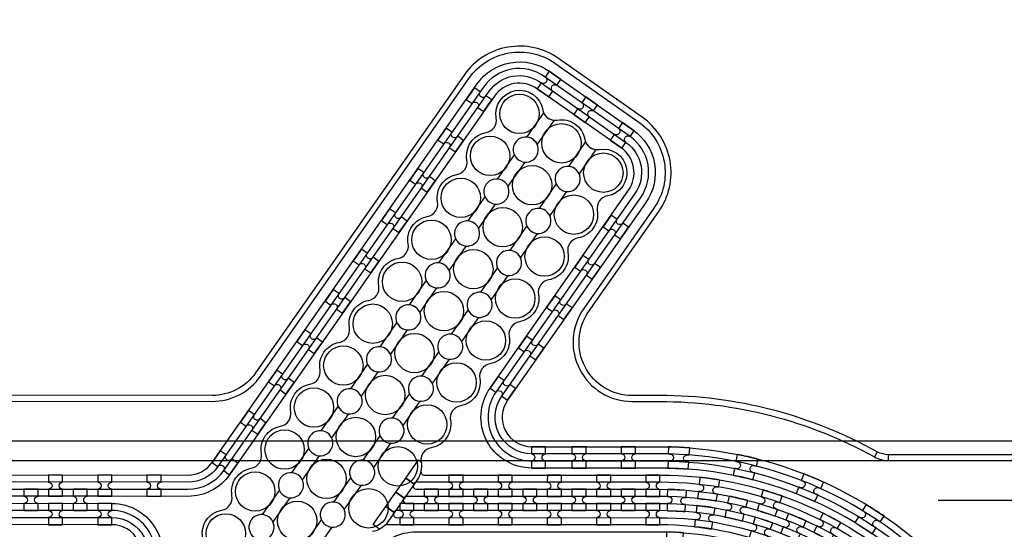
# Model space of a CAD drawing. Extents: x -63500 to 63500, y -63500 to 63500.
# Tile 232 of 256: x 4878 to 9880, y 35756 to 38343. Entities that reach past the tile are written whole.
import ezdxf

# ---------------------------------------------------------------- set-up
doc = ezdxf.new("R2010")
doc.units = 13
doc.header["$MEASUREMENT"] = 0
for name, color, linetype in [('1_Metal', 2, 'Continuous'), ('2_Electrodes', 5, 'Continuous'), ('3_Outline', 4, 'Continuous')]:
    doc.layers.add(name, color=color, linetype=linetype)

# ---------------------------------------------------------------- blocks, each defined once
blk = doc.blocks.new('*U97')
at = {"layer": '1_Metal'}
for points in [[(137.3, 193.7, -1), (140.1, 229.6, 0.000475), (142.9, 229.4), (145.6, 265.3, -0.013499), (66.1, 273.3), (61.5, 237.6, 0.000627), (65.3, 237.1, -1), (60.8, 201.4, -0.000627), (56.9, 201.9), (52.3, 166.2, 0.013498), (137.6, 157.5), (140.3, 193.5, -0.000475)], [(-23, 31.6), (-17.3, 67.2, -0.000725), (-22.1, 68, -1), (-16.2, 103.5, 0.000725), (-11.5, 102.7), (-5.7, 138.2, -0.013497), (-91.8, 154.6), (-99.5, 119.4, 0.000878), (-93.8, 118.2, -1), (-101.4, 83, -0.000877), (-107.2, 84.3), (-114.9, 49.1, 0.013496)], [(38.6, 59.1), (34, 23.4, 0.000987), (40.8, 22.5, -1), (36.4, -13.2, -0.000987), (29.4, -12.4), (24.9, -48.1, 0.013495), (121.7, -57.8), (124.4, -21.9, -0.000835), (118.5, -21.5, -1), (121.3, 14.4, 0.000835), (127, 14), (129.7, 49.9, -0.013497), (38.6, 59.1)], [(-122.5, 13.9), (-130.2, -21.2, 0.001088), (-122.5, -22.9, -1), (-130.1, -58.1, -0.001088), (-137.9, -56.4), (-145.6, -91.6, 0.013495), (-46.1, -110.5), (-40.3, -75, -0.000936), (-47.1, -73.9, -1), (-41.2, -38.3, 0.000936), (-34.6, -39.4), (-28.8, -3.9, -0.013496)], [(16.3, -192.1, -1), (11.9, -227.9, -0.001268), (1.9, -226.6), (-2.6, -262.3, 0.013494), (105.8, -273.3), (108.5, -237.4, -0.001116), (99.6, -236.7, -1), (102.5, -200.8, 0.001116), (111.1, -201.5), (113.8, -165.6, -0.013495), (11.1, -155.2), (6.5, -190.9, 0.001268)]]:
    blk.add_lwpolyline(points, format="xyb", close=True, dxfattribs=at)
blk = doc.blocks.new('*U98')
at = {"layer": '1_Metal', "color": 0, "linetype": 'ByBlock', "lineweight": -2, "transparency": 16777216}
for p, rotation in [((-415.8, 1200.9), 80.00000000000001), ((-537.3, 919.2), 70.00000000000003), ((-705.7, 662.9), 59.99999999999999), ((-916.2, 439.7), 50), ((-1162.2, 256.5), 40), ((-1436.2, 118.7), 30.00000000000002), ((-1730.1, 30.7), 19.99999999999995), ((-2034.7, -5), 9.999999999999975)]:
    blk.add_blockref('*U97', p, dxfattribs=dict(at, rotation=rotation))
blk.add_blockref('*U97', (-2340.9, 12.7), dxfattribs=at)

msp = doc.modelspace()

# ---------------------------------------------------------------- linework, layer by layer
for p, q in [((4735.3, 36205.7), (12285.9, 36204.4)), ((4735.3, 36105.7), (12756.8, 36104.3)), ((9544.9, 35904.9), (12544.9, 35904.4))]:
    msp.add_line(p, q)
for radius in [50000, 47500, 45000]:
    msp.add_circle((0, 0), radius)
at = {"layer": '1_Metal'}
for points in [[(-50000, 0, -1), (50000, 0), (51000, 0, 1), (-51000, 0)], [(7506.8, 37992.5), (7565.8, 37951.2), (7586.4, 37980.7, -0.414214), (7582, 38005.7), (7582, 38005.7, -0.414214), (7607.1, 38010.1), (7627.7, 38039.6), (7568.8, 38080.9), (7548.1, 38051.5, -0.414214), (7552.5, 38026.4), (7552.5, 38026.4, -0.414214), (7527.5, 38022)], [(7235, 37876.4), (7276.3, 37935.4), (7246.8, 37956, -0.414214), (7221.8, 37951.6), (7221.8, 37951.6, -0.414214), (7217.4, 37976.7), (7187.9, 37997.3), (7146.6, 37938.4), (7176.1, 37917.7, -0.414214), (7201.1, 37922.1), (7201.1, 37922.1, -0.414214), (7205.5, 37897)], [(7692.7, 37862.2), (7751.7, 37820.9), (7772.4, 37850.4, -0.414214), (7767.9, 37875.5), (7767.9, 37875.5, -0.414214), (7793, 37879.9), (7813.7, 37909.4), (7754.7, 37950.7), (7734, 37921.2, -0.414214), (7738.5, 37896.1), (7738.5, 37896.1, -0.414214), (7713.4, 37891.7)], [(7878.7, 37732), (7937.6, 37690.7), (7958.3, 37720.2, -0.414214), (7953.9, 37745.3), (7953.9, 37745.3, -0.414214), (7978.9, 37749.7), (7999.6, 37779.2), (7940.6, 37820.5), (7920, 37791, -0.414214), (7924.4, 37765.9), (7924.4, 37765.9, -0.414214), (7899.3, 37761.5)], [(7091.6, 37671.6), (7132.9, 37730.6), (7103.4, 37751.3, -0.414214), (7078.4, 37746.8), (7078.4, 37746.8, -0.414214), (7073.9, 37771.9), (7044.4, 37792.6), (7003.1, 37733.6), (7032.6, 37712.9, -0.414214), (7057.7, 37717.4), (7057.7, 37717.4, -0.414214), (7062.1, 37692.3)], [(6948.2, 37466.9), (6989.5, 37525.8), (6960, 37546.5, -0.414214), (6934.9, 37542.1), (6934.9, 37542.1, -0.414214), (6930.5, 37567.1), (6901, 37587.8), (6859.7, 37528.8), (6889.2, 37508.2, -0.414214), (6914.3, 37512.6), (6914.3, 37512.6, -0.414214), (6918.7, 37487.5)], [(6804.7, 37262.1), (6846, 37321.1), (6816.6, 37341.7, -0.414214), (6791.5, 37337.3), (6791.5, 37337.3, -0.414214), (6787.1, 37362.4), (6757.6, 37383), (6716.3, 37324.1), (6745.8, 37303.4, -0.414214), (6770.8, 37307.8), (6770.8, 37307.8, -0.414214), (6775.3, 37282.8)], [(7930.2, 37230.4), (7971.5, 37289.3), (7942, 37310, -0.414214), (7916.9, 37305.6), (7916.9, 37305.6, -0.414214), (7912.5, 37330.6), (7883, 37351.3), (7841.7, 37292.3), (7871.2, 37271.7, -0.414214), (7896.3, 37276.1), (7896.3, 37276.1, -0.414214), (7900.7, 37251)], [(6661.3, 37057.3), (6702.6, 37116.3), (6673.1, 37137, -0.414214), (6648.1, 37132.5), (6648.1, 37132.5, -0.414214), (6643.6, 37157.6), (6614.2, 37178.3), (6572.9, 37119.3), (6602.3, 37098.6, -0.414214), (6627.4, 37103.1), (6627.4, 37103.1, -0.414214), (6631.8, 37078)], [(7786.7, 37025.6), (7828, 37084.6), (7798.6, 37105.2, -0.414214), (7773.5, 37100.8), (7773.5, 37100.8, -0.414214), (7769.1, 37125.9), (7739.6, 37146.5), (7698.3, 37087.6), (7727.8, 37066.9, -0.414214), (7752.8, 37071.3), (7752.8, 37071.3, -0.414214), (7757.3, 37046.2)], [(6517.9, 36852.6), (6559.2, 36911.5), (6529.7, 36932.2, -0.414214), (6504.6, 36927.8), (6504.6, 36927.8, -0.414214), (6500.2, 36952.9), (6470.7, 36973.5), (6429.4, 36914.5), (6458.9, 36893.9, -0.414214), (6484, 36898.3), (6484, 36898.3, -0.414214), (6488.4, 36873.2)], [(7643.3, 36820.8), (7684.6, 36879.8), (7655.1, 36900.5, -0.414214), (7630.1, 36896), (7630.1, 36896, -0.414214), (7625.6, 36921.1), (7596.2, 36941.8), (7554.9, 36882.8), (7584.3, 36862.1, -0.414214), (7609.4, 36866.5), (7609.4, 36866.5, -0.414214), (7613.8, 36841.5)], [(6374.5, 36647.8), (6415.8, 36706.8), (6386.3, 36727.4, -0.414214), (6361.2, 36723), (6361.2, 36723, -0.414214), (6356.8, 36748.1), (6327.3, 36768.7), (6286, 36709.8), (6315.5, 36689.1, -0.414214), (6340.6, 36693.5), (6340.6, 36693.5, -0.414214), (6345, 36668.5)], [(7499.9, 36616.1), (7541.2, 36675), (7511.7, 36695.7, -0.414214), (7486.6, 36691.3), (7486.6, 36691.3, -0.414214), (7482.2, 36716.3), (7452.7, 36737), (7411.4, 36678), (7440.9, 36657.4, -0.414214), (7466, 36661.8), (7466, 36661.8, -0.414214), (7470.4, 36636.7)], [(6231, 36443), (6272.3, 36502), (6242.8, 36522.7, -0.414214), (6217.8, 36518.3), (6217.8, 36518.3, -0.414214), (6213.4, 36543.3), (6183.9, 36564), (6142.6, 36505), (6172.1, 36484.4, -0.414214), (6197.1, 36488.8), (6197.1, 36488.8, -0.414214), (6201.5, 36463.7)], [(7356.5, 36411.3), (7397.8, 36470.3), (7368.3, 36490.9, -0.414214), (7343.2, 36486.5), (7343.2, 36486.5, -0.414214), (7338.8, 36511.6), (7309.3, 36532.2), (7268, 36473.3), (7297.5, 36452.6, -0.414214), (7322.6, 36457), (7322.6, 36457, -0.414214), (7327, 36432)], [(6087.6, 36238.3), (6128.9, 36297.3), (6099.4, 36317.9, -0.414214), (6074.3, 36313.5), (6074.3, 36313.5, -0.414214), (6069.9, 36338.6), (6040.4, 36359.2), (5999.1, 36300.2), (6028.6, 36279.6, -0.414214), (6053.7, 36284), (6053.7, 36284, -0.414214), (6058.1, 36258.9)], [(7477.6, 36067.2), (7549.6, 36067.1), (7549.6, 36103.1, -0.414214), (7531.6, 36121.1), (7531.6, 36121.1, -0.414214), (7549.6, 36139.1), (7549.6, 36175.1), (7477.6, 36175.2), (7477.6, 36139.2, -0.414214), (7495.6, 36121.2), (7495.6, 36121.2, -0.414214), (7477.6, 36103.2)], [(7683.8, 36067.1), (7755.8, 36067.1), (7755.8, 36103.1, -0.414214), (7737.8, 36121.1), (7737.8, 36121.1, -0.414214), (7755.8, 36139.1), (7755.8, 36175.1), (7683.8, 36175.1), (7683.8, 36139.1, -0.414214), (7701.8, 36121.1), (7701.8, 36121.1, -0.414214), (7683.8, 36103.1)], [(7933.8, 36067.1), (8005.8, 36067.1), (8005.8, 36103.1, -0.414214), (7987.8, 36121.1), (7987.8, 36121.1, -0.414214), (8005.8, 36139.1), (8005.8, 36175.1), (7933.8, 36175.1), (7933.8, 36139.1, -0.414214), (7951.8, 36121.1), (7951.8, 36121.1, -0.414214), (7933.8, 36103.1)], [(5944.2, 36033.5), (5985.5, 36092.5), (5956, 36113.1, -0.414214), (5930.9, 36108.7), (5930.9, 36108.7, -0.414214), (5926.5, 36133.8), (5897, 36154.5), (5855.7, 36095.5), (5885.2, 36074.8, -0.414214), (5910.3, 36079.2), (5910.3, 36079.2, -0.414214), (5914.7, 36054.2)], [(-20094.1, 31819.9), (-19690.1, 31819.8), (8129.9, 31815.1, 0.414214), (9970.2, 33654.8), (9970.3, 34154.8, 0.414214), (8130.6, 35995.1), (6895.4, 35995.3, 0.244698), (6880.6, 35987.7), (6839.3, 36016.6), (6903.9, 36108.8), (6916.7, 36099.8, 0.013045), (6917.2, 36096.5, -0.091902), (6916.8, 36052.8, 0.471648), (6934.5, 36031.3), (8130.6, 36031.1, -0.414214), (10006.3, 34154.8), (10006.2, 33654.8, -0.414214), (8129.9, 31779.1), (-19690.1, 31783.8), (-20094.1, 31783.9)], [(-20094.1, 31891.9), (-19690.1, 31891.8), (8129.9, 31887.1, 0.414214), (9898.2, 33654.8), (9898.3, 34154.8, 0.414214), (8130.6, 35923.1), (6844.3, 35923.3, 0.244698), (6829.5, 35915.7), (6788.6, 35944.3), (6839.3, 36016.6), (6880.6, 35987.7, 0.606815), (6895.4, 35959.3), (8130.6, 35959.1, -0.414214), (9934.3, 34154.8), (9934.2, 33654.8, -0.414214), (8129.9, 31851.1), (-19690.1, 31855.8), (-20094.1, 31855.9)], [(5096.3, 35923.6), (5096.3, 35959.6, -0.414214), (5078.3, 35977.6), (5078.3, 35977.6, -0.414214), (5096.3, 35995.6), (5096.3, 36031.6), (5024.3, 36031.7), (5024.3, 35995.7, -0.414214), (5042.3, 35977.7), (5042.3, 35977.7, -0.414214), (5024.3, 35959.7), (5024.3, 35923.7)], [(5346.3, 35923.6), (5346.3, 35959.6, -0.414214), (5328.3, 35977.6), (5328.3, 35977.6, -0.414214), (5346.3, 35995.6), (5346.3, 36031.6), (5274.3, 36031.6), (5274.3, 35995.6, -0.414214), (5292.3, 35977.6), (5292.3, 35977.6, -0.414214), (5274.3, 35959.6), (5274.3, 35923.6)], [(5524.3, 35923.6), (5596.3, 35923.6), (5596.3, 35959.6, -0.414214), (5578.3, 35977.6), (5578.3, 35977.6, -0.414214), (5596.3, 35995.6), (5596.3, 36031.6), (5524.3, 36031.6), (5524.3, 35995.6, -0.414214), (5542.3, 35977.6), (5542.3, 35977.6, -0.414214), (5524.3, 35959.6)], [(7130.6, 35923.2), (7130.6, 35959.2, -0.414214), (7112.6, 35977.2), (7112.6, 35977.2, -0.414214), (7130.6, 35995.2), (7130.7, 36031.2), (7058.7, 36031.2), (7058.6, 35995.2, -0.414214), (7076.6, 35977.2), (7076.6, 35977.2, -0.414214), (7058.6, 35959.2), (7058.6, 35923.2)], [(7380.6, 35923.2), (7380.6, 35959.2, -0.414214), (7362.6, 35977.2), (7362.6, 35977.2, -0.414214), (7380.6, 35995.2), (7380.7, 36031.2), (7308.7, 36031.2), (7308.6, 35995.2, -0.414214), (7326.6, 35977.2), (7326.6, 35977.2, -0.414214), (7308.6, 35959.2), (7308.6, 35923.2)], [(7630.6, 35923.1), (7630.6, 35959.1, -0.414214), (7612.6, 35977.1), (7612.6, 35977.1, -0.414214), (7630.6, 35995.1), (7630.7, 36031.1), (7558.7, 36031.1), (7558.6, 35995.1, -0.414214), (7576.6, 35977.1), (7576.6, 35977.1, -0.414214), (7558.6, 35959.1), (7558.6, 35923.1)], [(7880.6, 35923.1), (7880.6, 35959.1, -0.414214), (7862.6, 35977.1), (7862.6, 35977.1, -0.414214), (7880.6, 35995.1), (7880.7, 36031.1), (7808.7, 36031.1), (7808.6, 35995.1, -0.414214), (7826.6, 35977.1), (7826.6, 35977.1, -0.414214), (7808.6, 35959.1), (7808.6, 35923.1)], [(8130.6, 35923), (8130.6, 35959, -0.414214), (8112.6, 35977.1), (8112.6, 35977.1, -0.414214), (8130.6, 35995), (8130.7, 36031), (8058.7, 36031.1), (8058.6, 35995.1, -0.414214), (8076.6, 35977.1), (8076.6, 35977.1, -0.414214), (8058.6, 35959.1), (8058.6, 35923.1)], [(-20094.1, 31963.9), (-19690, 31963.8), (8129.9, 31959.1, 0.414214), (9826.2, 33654.8), (9826.3, 34154.8, 0.414214), (8130.6, 35851.1), (6794, 35851.4, 0.244698), (6779.2, 35843.7), (6738.3, 35872.4), (6788.6, 35944.3), (6829.5, 35915.7, 0.606815), (6844.2, 35887.3), (8130.6, 35887.1, -0.414214), (9862.3, 34154.8), (9862.2, 33654.8, -0.414214), (8129.9, 31923.1), (-19690.1, 31927.8), (-20094.1, 31927.9)], [(4971.3, 35959.7), (4899.3, 35959.7), (4899.3, 35923.7, -0.414214), (4917.3, 35905.7), (4917.3, 35905.7, -0.414214), (4899.3, 35887.7), (4899.3, 35851.7), (4971.3, 35851.7), (4971.3, 35887.7, -0.414214), (4953.3, 35905.7), (4953.3, 35905.7, -0.414214), (4971.3, 35923.7), (4971.3, 35959.7)], [(5221.3, 35959.6), (5149.3, 35959.6), (5149.3, 35923.6, -0.414214), (5167.3, 35905.6), (5167.3, 35905.6, -0.414214), (5149.3, 35887.6), (5149.3, 35851.6), (5221.3, 35851.6), (5221.3, 35887.6, -0.414214), (5203.3, 35905.6), (5203.3, 35905.6, -0.414214), (5221.3, 35923.6), (5221.3, 35959.6)], [(7005.6, 35959.2), (6933.6, 35959.2), (6933.6, 35923.2, -0.414214), (6951.6, 35905.2), (6951.6, 35905.2, -0.414214), (6933.6, 35887.2), (6933.6, 35851.2), (7005.6, 35851.2), (7005.6, 35887.2, -0.414214), (6987.6, 35905.2), (6987.6, 35905.2, -0.414214), (7005.6, 35923.2), (7005.6, 35959.2)], [(7255.6, 35959.2), (7183.6, 35959.2), (7183.6, 35923.2, -0.414214), (7201.6, 35905.2), (7201.6, 35905.2, -0.414214), (7183.6, 35887.2), (7183.6, 35851.2), (7255.6, 35851.2), (7255.6, 35887.2, -0.414214), (7237.6, 35905.2), (7237.6, 35905.2, -0.414214), (7255.6, 35923.2), (7255.6, 35959.2)], [(7505.6, 35959.2), (7433.6, 35959.2), (7433.6, 35923.2, -0.414214), (7451.6, 35905.2), (7451.6, 35905.2, -0.414214), (7433.6, 35887.2), (7433.6, 35851.2), (7505.6, 35851.2), (7505.6, 35887.2, -0.414214), (7487.6, 35905.2), (7487.6, 35905.2, -0.414214), (7505.6, 35923.2), (7505.6, 35959.2)], [(7755.6, 35959.1), (7683.6, 35959.1), (7683.6, 35923.1, -0.414214), (7701.6, 35905.1), (7701.6, 35905.1, -0.414214), (7683.6, 35887.1), (7683.6, 35851.1), (7755.6, 35851.1), (7755.6, 35887.1, -0.414214), (7737.6, 35905.1), (7737.6, 35905.1, -0.414214), (7755.6, 35923.1), (7755.6, 35959.1)], [(8005.6, 35959.1), (7933.6, 35959.1), (7933.6, 35923.1, -0.414214), (7951.6, 35905.1), (7951.6, 35905.1, -0.414214), (7933.6, 35887.1), (7933.6, 35851.1), (8005.6, 35851.1), (8005.6, 35887.1, -0.414214), (7987.6, 35905.1), (7987.6, 35905.1, -0.414214), (8005.6, 35923.1), (8005.6, 35959.1)], [(-20094.1, 32035.9), (-19690, 32035.8), (8129.9, 32031.1, 0.414214), (9754.2, 33654.9), (9754.3, 34154.9, 0.414214), (8130.6, 35779.1), (6743.5, 35779.4, 0.188661), (6731.3, 35774.6, -0.063999), (6706.4, 35756.9), (6673.5, 35779.9), (6738.3, 35872.4), (6779.2, 35843.7, 0.606815), (6794, 35815.4), (8130.6, 35815.1, -0.414214), (9790.3, 34154.8), (9790.2, 33654.8, -0.414214), (8129.9, 31995.1), (-19690, 31999.8), (-20094.1, 31999.9)], [(5096.3, 35887.6), (5024.3, 35887.7), (5024.3, 35851.7, -0.414214), (5042.3, 35833.7), (5042.3, 35833.7, -0.414214), (5024.3, 35815.7), (5024.3, 35779.7), (5096.3, 35779.6), (5096.3, 35815.6, -0.414214), (5078.3, 35833.6), (5078.3, 35833.6, -0.414214), (5096.3, 35851.6), (5096.3, 35887.6)], [(5346.3, 35887.6), (5274.3, 35887.6), (5274.3, 35851.6, -0.414214), (5292.3, 35833.6), (5292.3, 35833.6, -0.414214), (5274.3, 35815.6), (5274.3, 35779.6), (5346.3, 35779.6), (5346.3, 35815.6, -0.414214), (5328.3, 35833.6), (5328.3, 35833.6, -0.414214), (5346.3, 35851.6), (5346.3, 35887.6)], [(6880.6, 35887.3), (6808.6, 35887.3), (6808.6, 35851.3, -0.414214), (6826.6, 35833.3), (6826.6, 35833.3, -0.414214), (6808.6, 35815.3), (6808.6, 35779.3), (6880.6, 35779.3), (6880.6, 35815.3, -0.414214), (6862.6, 35833.3), (6862.6, 35833.3, -0.414214), (6880.6, 35851.3), (6880.6, 35887.3)], [(7130.6, 35887.2), (7058.6, 35887.2), (7058.6, 35851.2, -0.414214), (7076.6, 35833.2), (7076.6, 35833.2, -0.414214), (7058.6, 35815.2), (7058.6, 35779.2), (7130.6, 35779.2), (7130.6, 35815.2, -0.414214), (7112.6, 35833.2), (7112.6, 35833.2, -0.414214), (7130.6, 35851.2), (7130.6, 35887.2)], [(7380.6, 35887.2), (7308.6, 35887.2), (7308.6, 35851.2, -0.414214), (7326.6, 35833.2), (7326.6, 35833.2, -0.414214), (7308.6, 35815.2), (7308.6, 35779.2), (7380.6, 35779.2), (7380.6, 35815.2, -0.414214), (7362.6, 35833.2), (7362.6, 35833.2, -0.414214), (7380.6, 35851.2), (7380.6, 35887.2)], [(7630.6, 35887.1), (7558.6, 35887.1), (7558.6, 35851.1, -0.414214), (7576.6, 35833.1), (7576.6, 35833.1, -0.414214), (7558.6, 35815.1), (7558.6, 35779.1), (7630.6, 35779.1), (7630.6, 35815.1, -0.414214), (7612.6, 35833.1), (7612.6, 35833.1, -0.414214), (7630.6, 35851.1), (7630.6, 35887.1)], [(7880.6, 35887.1), (7808.6, 35887.1), (7808.6, 35851.1, -0.414214), (7826.6, 35833.1), (7826.6, 35833.1, -0.414214), (7808.6, 35815.1), (7808.6, 35779.1), (7880.6, 35779.1), (7880.6, 35815.1, -0.414214), (7862.6, 35833.1), (7862.6, 35833.1, -0.414214), (7880.6, 35851.1), (7880.6, 35887.1)], [(8130.6, 35887), (8058.6, 35887.1), (8058.6, 35851.1, -0.414214), (8076.6, 35833.1), (8076.6, 35833.1, -0.414214), (8058.6, 35815.1), (8058.6, 35779.1), (8130.6, 35779), (8130.6, 35815, -0.414214), (8112.6, 35833.1), (8112.6, 35833.1, -0.414214), (8130.6, 35851), (8130.6, 35887)]]:
    msp.add_lwpolyline(points, format="xyb", close=True, dxfattribs=at)
for points in [[(582.4, 36032.4), (5732.8, 36031.5, 0.244698), (5855.7, 36095.5), (7201.1, 38016.2, -0.414214), (7568.8, 38080.9), (7994.7, 37782.6, -0.414214), (8059.4, 37414.9), (7356.5, 36411.3, 0.606815), (7479.3, 36175.2), (7862.8, 36175.2), (8130.8, 36175.1, -0.414214), (10150.4, 34154.8), (10150.3, 33654.8, -0.414214), (8130, 31635.1), (-19690.1, 31639.8)], [(-19690.1, 31675.8), (8129.9, 31671.1, 0.414214), (10114.2, 33654.8), (10114.3, 34154.8, 0.414214), (8130.6, 36139.1), (7479.3, 36139.2, -0.606815), (7327, 36432), (8033.4, 37440.5, 0.414214), (7978.9, 37749.7), (7543.2, 38054.9, 0.414214), (7234, 38000.4), (5885.2, 36074.8, -0.244698), (5732.8, 35995.5), (632.8, 35996.4, 0.606815)], [(632.8, 35960.4), (5732.8, 35959.5, 0.244698), (5914.7, 36054.2), (7263.5, 37979.8, -0.414214), (7522.5, 38025.4), (7958.3, 37720.2, -0.414214), (8003.9, 37461.1), (7297.5, 36452.6, 0.606815), (7479.3, 36103.2), (8130.6, 36103.1, -0.414214), (10078.3, 34154.8), (10078.2, 33654.8, -0.414214), (8129.9, 31707.1), (-19690.1, 31711.8)], [(-19690.1, 31747.8), (8130, 31743.1, 0.414214), (10042.3, 33654.8), (10042.4, 34154.8, 0.414214), (8130.7, 36067.1), (7862.7, 36067.2), (7479.3, 36067.2, -0.606815), (7268, 36473.3), (7971, 37476.9, 0.414214), (7932.7, 37694.1), (7506.8, 37992.5, 0.414214), (7289.5, 37954.2), (5944.2, 36033.5, -0.244698), (5732.8, 35923.5), (5346.3, 35923.6), (683.1, 35924.4, 0.606815)], [(5807.5, 35714.3, -0.414214), (5904.8, 35853.3, 0.414214), (5956.6, 35927.3, -0.414214), (6054, 36066.3, 0.414214), (6105.8, 36140.3, -0.414214), (6203.2, 36279.3, 0.414214), (6255, 36353.2, -0.414214), (6352.3, 36492.2, 0.414214), (6404.1, 36566.2, -0.414214), (6501.5, 36705.2, 0.414214), (6553.3, 36779.1, -0.414214), (6650.7, 36918.1, 0.414214), (6702.5, 36992.1, -0.414214), (6799.8, 37131.1, 0.414214), (6851.6, 37205, -0.414214), (6949, 37344, 0.414214), (7000.8, 37418, -0.414214), (7098.2, 37557, 0.414214), (7150, 37630.9, -0.414214), (7247.3, 37769.9, 0.414214), (7299.1, 37843.9, -1), (7535.5, 37885.5, 0.339838), (7592.9, 37833), (7507.1, 37710.5, 1.734808), (7443.7, 37620), (7357.9, 37497.6, 1.734808), (7294.5, 37407.1), (7208.8, 37284.6, 1.734808), (7145.4, 37194.1), (7059.6, 37071.7, 1.734808), (6996.2, 36981.2), (6910.4, 36858.7, 1.734808), (6847, 36768.2), (6761.3, 36645.8, 1.734808), (6697.9, 36555.3), (6612.1, 36432.8, 1.734808), (6548.7, 36342.3), (6462.9, 36219.9, 1.734808), (6399.6, 36129.4), (6313.8, 36006.9, 1.734808), (6250.4, 35916.4), (6164.6, 35794, 1.734808), (6101.2, 35703.4)], [(6048.8, 35740.2, 1.734808), (6112.2, 35830.7), (6198, 35953.1, 1.734808), (6261.4, 36043.6), (6347.1, 36166.1, 1.734808), (6410.5, 36256.6), (6496.3, 36379, 1.734808), (6559.7, 36469.5), (6645.5, 36592, 1.734808), (6708.9, 36682.5), (6794.6, 36804.9, 1.734808), (6858, 36895.4), (6943.8, 37017.9, 1.734808), (7007.2, 37108.4), (7093, 37230.8, 1.734808), (7156.4, 37321.3), (7242.1, 37443.8, 1.734808), (7305.5, 37534.3), (7391.3, 37656.8, 1.734808), (7454.7, 37747.3), (7540.5, 37869.7, 0.339838), (7609.4, 37833.7, -0.414214), (7748.4, 37736.4, 0.339838), (7805.8, 37683.8), (7720.1, 37561.4, 1.734808), (7656.7, 37470.9), (7570.9, 37348.4, 1.734808), (7507.5, 37257.9), (7421.7, 37135.5, 1.734808), (7358.3, 37045), (7272.6, 36922.5, 1.734808), (7209.2, 36832), (7123.4, 36709.6, 1.734808), (7060, 36619.1), (6974.2, 36496.6, 1.734808), (6910.8, 36406.1), (6825.1, 36283.6, 1.734808), (6761.7, 36193.1), (6675.9, 36070.7, 1.734808), (6612.5, 35980.2), (6526.7, 35857.7, 1.734808), (6463.3, 35767.2), (6377.6, 35644.8, 1.734808)], [(6325.1, 35681.5), (6410.9, 35804, 1.734808), (6474.3, 35894.5), (6560.1, 36016.9, 1.734808), (6623.5, 36107.4), (6709.3, 36229.9, 1.734808), (6772.6, 36320.4), (6858.4, 36442.8, 1.734808), (6921.8, 36533.3), (7007.6, 36655.8, 1.734808), (7071, 36746.3), (7156.8, 36868.7, 1.734808), (7220.1, 36959.2), (7305.9, 37081.7, 1.734808), (7369.3, 37172.2), (7455.1, 37294.6, 1.734808), (7518.5, 37385.1), (7604.2, 37507.6, 1.734808), (7667.6, 37598.1), (7753.4, 37720.5, 0.339838), (7822.4, 37684.6, -1), (7864, 37448.2, 0.414214), (7812.2, 37374.2, -0.414214), (7714.9, 37235.2, 0.414214), (7663.1, 37161.3, -0.414214), (7565.7, 37022.3, 0.414214), (7513.9, 36948.3, -0.414214), (7416.5, 36809.3, 0.414214), (7364.7, 36735.4, -0.414214), (7267.4, 36596.4, 0.414214), (7215.6, 36522.4, -0.414214), (7118.2, 36383.4, 0.414214), (7066.4, 36309.5, -0.414214), (6969, 36170.5, 0.414214), (6917.2, 36096.5, -0.198912), (6897.3, 36006.8), (6748.2, 35793.9, -0.198912), (6670.7, 35744.6, 0.414214)], [(683.1, 35888.4), (5346.3, 35887.6, -0.606815), (5557.6, 35481.6), (4753.7, 34334, 0.414214), (4792, 34116.7), (5217.9, 33818.4, 0.414214), (5435.2, 33856.7), (6679.7, 35633.4, -0.244698), (6891, 35743.3), (7862.7, 35743.2), (8130.7, 35743.1, -0.414214), (9718.4, 34154.9), (9718.3, 33654.9, -0.414214), (8130.1, 32067.1), (-19690, 32071.8)], [(-19690, 32107.8), (8130, 32103.1, 0.414214), (9682.2, 33654.9), (9682.3, 34154.9, 0.414214), (8130.6, 35707.1), (6891, 35707.3, 0.244698), (6709.2, 35612.7), (5461.2, 33831.1, -0.414214), (5202.2, 33785.5), (4766.4, 34090.7, -0.414214), (4720.8, 34349.7), (5528.1, 35502.2, 0.606815), (5346.3, 35851.6), (734.2, 35852.4, 0.606815)], [(734.2, 35816.4), (5346.3, 35815.6, -0.606815), (5498.6, 35522.9), (4691.3, 34370.4, 0.414214), (4745.8, 34061.2), (5181.5, 33756, 0.414214), (5490.7, 33810.4), (6738.7, 35592.1, -0.244698), (6891, 35671.3), (8130.6, 35671.1, -0.414214), (9646.3, 34154.9), (9646.2, 33654.9, -0.414214), (8130, 32139.1), (-19690, 32143.9)], [(-19690, 32179.8), (8130.1, 32175.1, 0.414214), (9610.3, 33654.9), (9610.4, 34154.9, 0.414214), (8130.7, 35635.1), (7862.7, 35635.2), (6891, 35635.3, 0.244698), (6768.1, 35571.4), (5523.6, 33794.7, -0.414214), (5155.9, 33729.9), (4730, 34028.3, -0.414214), (4665.3, 34395.9), (5469.1, 35543.5, 0.606815), (5346.3, 35779.6), (773.3, 35780.4, 0.471648)]]:
    msp.add_lwpolyline(points, format="xyb", dxfattribs=at)
msp.add_lwpolyline([(5578.3, 35977.6), (5578.3, 35977.6)], close=True, dxfattribs=at)
at = {"layer": '2_Electrodes'}
msp.add_lwpolyline([(47500, 0, 1), (-47500, 0), (-51000, 0, -1), (51000, 0)], format="xyb", close=True, dxfattribs=at)
for points in [[(708.1, 36406.4), (5855.6, 36405.5, 0.244698), (6101.4, 36533.4), (7160.1, 38044.9, -0.414214), (7597.5, 38121.9), (8023.4, 37823.6, -0.414214), (8100.4, 37386.2), (7743.9, 36877.3, 0.606815), (7989.6, 36405.2), (8130.8, 36405.1, -0.127017), (9220, 36123.7, 0.127017), (9292.6, 36104.9), (9292.6, 36134.9, -0.127017), (9234.6, 36149.9, 0.127017), (8130.8, 36435.1), (7989.6, 36435.2, -0.606815), (7768.5, 36860.1), (8125, 37369, 0.414214), (8040.6, 37848.1), (7614.7, 38146.5, 0.414214), (7135.6, 38062.1), (6076.8, 36550.6, -0.244698), (5855.6, 36435.5), (708.1, 36436.4, -0.244698)], [(10363.2, 36134.8), (9292.6, 36134.9, -0.127017), (9234.6, 36149.9), (9220, 36123.7, 0.127017), (9292.6, 36104.9), (10363.2, 36104.8, 0.182676)]]:
    msp.add_lwpolyline(points, format="xyb", dxfattribs=at)
for centre in [(7417.3, 37864.7), (7630.3, 37715.5), (7268.1, 37651.8), (7843.2, 37566.4), (7481.1, 37502.6), (7119, 37438.8), (7694, 37353.4), (7331.9, 37289.6), (6969.8, 37225.8), (7544.9, 37140.5), (7182.8, 37076.7), (6820.6, 37012.9), (7395.7, 36927.5), (7033.6, 36863.7), (6671.5, 36799.9), (7246.6, 36714.6), (6884.4, 36650.8), (6522.3, 36587), (7097.4, 36501.6), (6735.3, 36437.8), (6373.1, 36374), (6948.2, 36288.6), (6586.1, 36224.9), (6224, 36161.1), (6799.1, 36075.7), (6436.9, 36011.9), (6074.8, 35948.1), (6649.9, 35862.7), (6287.8, 35799), (5925.6, 35735.2)]:
    msp.add_circle(centre, 100, dxfattribs=at)
at = {"layer": '3_Outline'}
msp.add_lwpolyline([(47500, 0, 1), (-47500, 0), (-51000, 0, -1), (51000, 0)], format="xyb", close=True, dxfattribs=at)
for points in [[(708.1, 36406.4), (5855.6, 36405.5, 0.244698), (6101.4, 36533.4), (7160.1, 38044.9, -0.414214), (7597.5, 38121.9), (8023.4, 37823.6, -0.414214), (8100.4, 37386.2), (7743.9, 36877.3, 0.606815), (7989.6, 36405.2), (8130.8, 36405.1, -0.127017), (9220, 36123.7, 0.127017), (9292.6, 36104.9), (9292.6, 36134.9, -0.127017), (9234.6, 36149.9, 0.127017), (8130.8, 36435.1), (7989.6, 36435.2, -0.606815), (7768.5, 36860.1), (8125, 37369, 0.414214), (8040.6, 37848.1), (7614.7, 38146.5, 0.414214), (7135.6, 38062.1), (6076.8, 36550.6, -0.244698), (5855.6, 36435.5), (708.1, 36436.4, -0.244698)], [(10363.2, 36134.8), (9292.6, 36134.9, -0.127017), (9234.6, 36149.9), (9220, 36123.7, 0.127017), (9292.6, 36104.9), (10363.2, 36104.8, 0.182676)]]:
    msp.add_lwpolyline(points, format="xyb", dxfattribs=at)

# ---------------------------------------------------------------- block references
at = {"layer": '1_Metal', "rotation": 102.9902994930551}
msp.add_blockref('*U98', (9370.4, 36582.3), dxfattribs=at)

doc.saveas('drawing.dxf')
